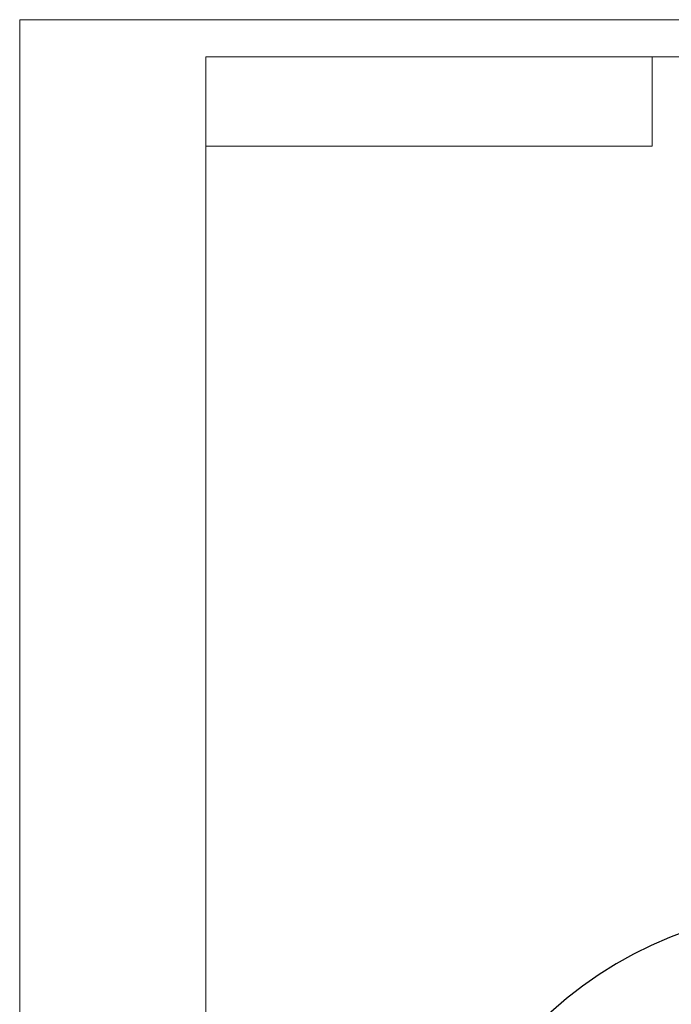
# Model space of a CAD drawing. Header units: millimetres. Extents: x 13873 to 18697, y 1443 to 6366.
# Tile 18 of 28: x 13891 to 15342, y 4175 to 6366. Entities that reach past the tile are written whole.
import ezdxf
from ezdxf.enums import TextEntityAlignment as Align

# ---------------------------------------------------------------- set-up
doc = ezdxf.new("R2010")
doc.units = ezdxf.units.MM
for name, color, linetype, lineweight in [('1轮廓实线层', 7, 'Continuous', 18), ('2细线层', 4, 'Continuous', 13), ('6文字层', 3, 'Continuous', 13), ('图框层', 7, 'Continuous', 18)]:
    doc.layers.add(name, color=color, linetype=linetype, lineweight=lineweight)
doc.styles.add('PC_TEXTSTYLE', font='ISOCP.SHX', dxfattribs={"width": 0.707, "bigfont": 'GBCBIG.SHX'})

# ---------------------------------------------------------------- blocks, each defined once
blk = doc.blocks.new('ZwmFrameMain_A4^_^无分区图框^_^portrait')
at = {"layer": '1轮廓实线层'}
for p in [(0, 0), (180, 287)]:
    blk.add_line(p, (0, 287), dxfattribs=at)
at = {"layer": '2细线层'}
for p in [(-25, -5), (185, 292)]:
    blk.add_line(p, (-25, 292), dxfattribs=at)
blk = doc.blocks.new('ZwmFrameMain_图样代号')
at = {"layer": '2细线层', "linetype": 'Continuous'}
for p in [(60, 0), (0, -12)]:
    blk.add_line(p, (60, -12), dxfattribs=at)
at = {"layer": '6文字层', "style": 'PC_TEXTSTYLE', "width": 2.827942}
blk.add_attdef('图样代号', text='', height=7, rotation=180, dxfattribs=at).set_placement((58.24, -2.4), (2.35, -2.4), align=Align.FIT)

msp = doc.modelspace()

# ---------------------------------------------------------------- linework, layer by layer
at = {"color": 4}
msp.add_arc((15676.41, 3489.42), 900, 225, 135, dxfattribs=at)

# ---------------------------------------------------------------- block references
at = {"layer": '图框层', "xscale": 16.575, "yscale": 16.575, "zscale": 16.575}
for name, p in [('ZwmFrameMain_A4^_^无分区图框^_^portrait', (14305.01, 1526.21)), ('ZwmFrameMain_图样代号', (14305.01, 6283.24))]:
    msp.add_blockref(name, p, dxfattribs=at)

doc.saveas('drawing.dxf')
